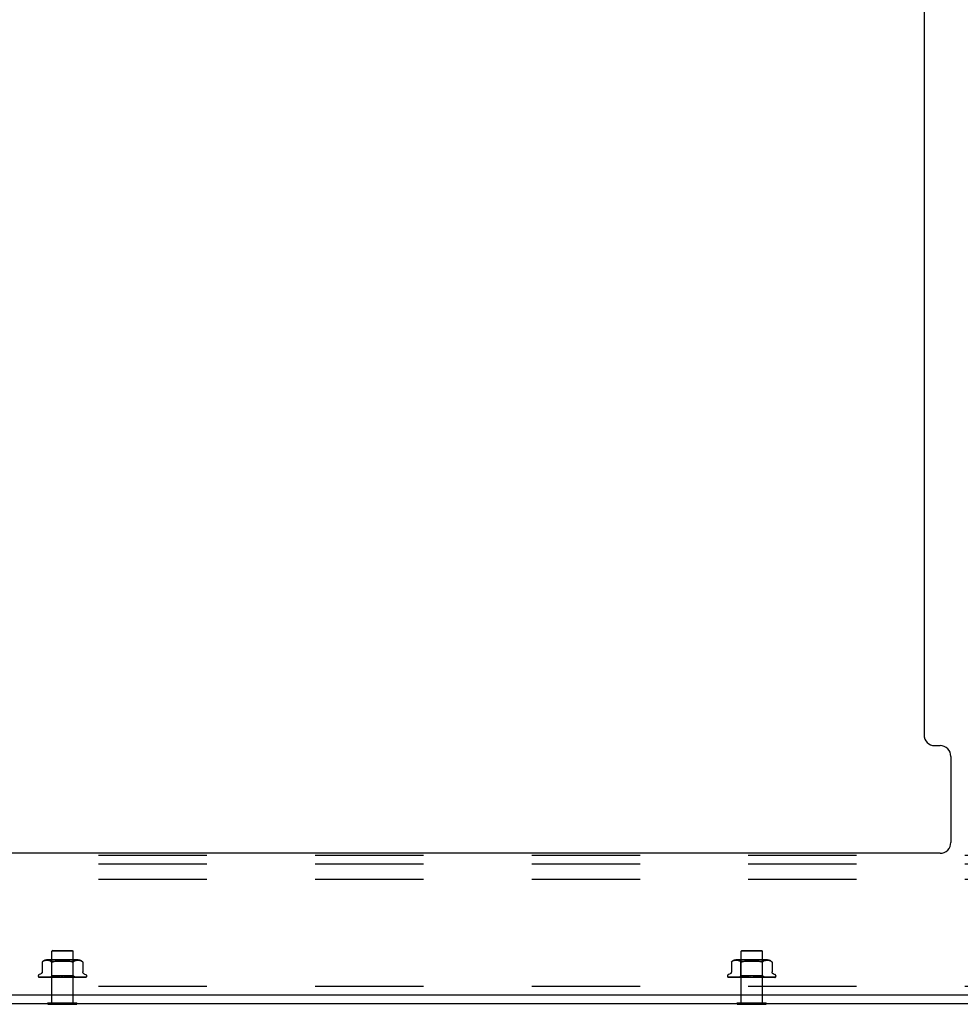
# Model space of a CAD drawing. Header units: inches. Extents: x 0 to 229, y 0 to 148.
# Tile 32 of 47: x 137 to 148, y 10 to 22. Entities that reach past the tile are written whole.
import ezdxf

# ---------------------------------------------------------------- set-up
doc = ezdxf.new("R2010")
doc.units = ezdxf.units.IN
doc.header["$LTSCALE"] = 12.571402
doc.header["$MEASUREMENT"] = 0
doc.linetypes.add('HIDDEN', pattern=[0.2, 0.1, -0.1])
doc.layers.get('0').update_dxf_attribs({"linetype": 'CONTINUOUS'})
doc.layers.add('DEFAULT_2', color=8, linetype='HIDDEN')

msp = doc.modelspace()

# ---------------------------------------------------------------- linework, layer by layer
at = {"color": 3, "linetype": 'Continuous'}
for p, q in [((147.358, 36.674), (147.358, 13.343)), ((147.483, 13.218), (147.545, 13.218)), ((147.67, 13.093), (147.67, 12.093)), ((147.545, 11.968), (129.171, 11.968)), ((127.358, 10.322), (149.291, 10.322)), ((149.306, 10.218), (127.41, 10.218))]:
    msp.add_line(p, q, dxfattribs=at)
at = {"color": 7, "linetype": 'Continuous'}
for p, q in [((137.189, 10.214), (137.189, 10.218)), ((137.189, 10.214), (137.526, 10.214)), ((137.526, 10.214), (137.526, 10.218)), ((145.189, 10.214), (145.189, 10.218)), ((145.189, 10.214), (145.526, 10.214)), ((145.526, 10.214), (145.526, 10.218))]:
    msp.add_line(p, q, dxfattribs=at)
at = {"color": 3, "linetype": 'Continuous'}
for centre, start, end in [((147.483, 13.343), 180, 270), ((147.545, 13.093), 0, 90), ((147.545, 12.093), 270, 360)]:
    msp.add_arc(centre, 0.125, start, end, dxfattribs=at)
at = {"layer": 'DEFAULT_2', "color": 8, "linetype": 'HIDDEN'}
for p, q in [((130.233, 11.947), (149.233, 11.947)), ((130.233, 11.843), (149.233, 11.843)), ((130.233, 11.666), (149.233, 11.666)), ((137.244, 10.839), (137.234, 10.829)), ((137.482, 10.829), (137.234, 10.829)), ((137.234, 10.232), (137.234, 10.829)), ((137.244, 10.839), (137.472, 10.839)), ((137.472, 10.839), (137.482, 10.829)), ((137.482, 10.232), (137.482, 10.829)), ((145.244, 10.839), (145.234, 10.829)), ((145.482, 10.829), (145.234, 10.829)), ((145.234, 10.232), (145.234, 10.829)), ((145.244, 10.839), (145.472, 10.839)), ((145.472, 10.839), (145.482, 10.829)), ((145.482, 10.232), (145.482, 10.829)), ((137.122, 10.704), (137.122, 10.592)), ((137.122, 10.704), (137.122, 10.704)), ((137.123, 10.705), (137.123, 10.706)), ((137.124, 10.707), (137.126, 10.708)), ((137.126, 10.708), (137.131, 10.711)), ((137.141, 10.717), (137.136, 10.715)), ((137.147, 10.719), (137.141, 10.717)), ((137.152, 10.72), (137.146, 10.719)), ((137.157, 10.722), (137.152, 10.72)), ((137.163, 10.722), (137.157, 10.722)), ((137.168, 10.723), (137.163, 10.722)), ((137.173, 10.723), (137.168, 10.723)), ((137.178, 10.723), (137.173, 10.723)), ((137.182, 10.723), (137.177, 10.723)), ((137.537, 10.729), (137.178, 10.729)), ((137.187, 10.723), (137.182, 10.723)), ((137.192, 10.722), (137.187, 10.723)), ((137.197, 10.722), (137.192, 10.722)), ((137.203, 10.72), (137.197, 10.722)), ((137.208, 10.719), (137.203, 10.72)), ((137.214, 10.717), (137.208, 10.719)), ((137.233, 10.709), (137.213, 10.729)), ((137.219, 10.714), (137.214, 10.717)), ((137.483, 10.709), (137.233, 10.709)), ((137.233, 10.546), (137.233, 10.709)), ((137.242, 10.704), (137.245, 10.705)), ((137.307, 10.72), (137.319, 10.722)), ((137.409, 10.72), (137.421, 10.719)), ((137.443, 10.714), (137.452, 10.711)), ((137.478, 10.704), (137.481, 10.705)), ((137.483, 10.709), (137.503, 10.729)), ((137.483, 10.546), (137.483, 10.709)), ((137.486, 10.708), (137.491, 10.711)), ((137.496, 10.714), (137.491, 10.711)), ((137.502, 10.717), (137.496, 10.714)), ((137.507, 10.719), (137.502, 10.717)), ((137.513, 10.72), (137.507, 10.719)), ((137.518, 10.722), (137.513, 10.72)), ((137.523, 10.722), (137.518, 10.722)), ((137.528, 10.723), (137.523, 10.722)), ((137.533, 10.723), (137.528, 10.723)), ((137.538, 10.723), (137.533, 10.723)), ((137.543, 10.723), (137.538, 10.723)), ((137.548, 10.723), (137.543, 10.723)), ((137.553, 10.722), (137.548, 10.723)), ((137.558, 10.722), (137.553, 10.722)), ((137.564, 10.72), (137.558, 10.722)), ((137.569, 10.719), (137.564, 10.72)), ((137.575, 10.717), (137.569, 10.719)), ((137.58, 10.715), (137.574, 10.717)), ((137.593, 10.705), (137.593, 10.705)), ((137.594, 10.704), (137.593, 10.705)), ((137.594, 10.704), (137.594, 10.592)), ((145.122, 10.704), (145.122, 10.592)), ((145.122, 10.704), (145.122, 10.704)), ((145.123, 10.705), (145.123, 10.706)), ((145.124, 10.707), (145.126, 10.708)), ((145.126, 10.708), (145.131, 10.711)), ((145.141, 10.717), (145.136, 10.715)), ((145.147, 10.719), (145.141, 10.717)), ((145.152, 10.72), (145.146, 10.719)), ((145.157, 10.722), (145.152, 10.72)), ((145.163, 10.722), (145.157, 10.722)), ((145.168, 10.723), (145.163, 10.722)), ((145.173, 10.723), (145.168, 10.723)), ((145.178, 10.723), (145.173, 10.723)), ((145.182, 10.723), (145.177, 10.723)), ((145.537, 10.729), (145.178, 10.729)), ((145.187, 10.723), (145.182, 10.723)), ((145.192, 10.722), (145.187, 10.723)), ((145.197, 10.722), (145.192, 10.722)), ((145.203, 10.72), (145.197, 10.722)), ((145.208, 10.719), (145.203, 10.72)), ((145.214, 10.717), (145.208, 10.719)), ((145.233, 10.709), (145.213, 10.729)), ((145.219, 10.714), (145.214, 10.717)), ((145.483, 10.709), (145.233, 10.709)), ((145.233, 10.546), (145.233, 10.709)), ((145.409, 10.72), (145.421, 10.719)), ((145.443, 10.714), (145.452, 10.711)), ((145.483, 10.709), (145.503, 10.729)), ((145.483, 10.546), (145.483, 10.709)), ((145.486, 10.708), (145.491, 10.711)), ((145.496, 10.714), (145.491, 10.711)), ((145.502, 10.717), (145.496, 10.714)), ((145.507, 10.719), (145.502, 10.717)), ((145.513, 10.72), (145.507, 10.719)), ((145.518, 10.722), (145.513, 10.72)), ((145.523, 10.722), (145.518, 10.722)), ((145.528, 10.723), (145.523, 10.722)), ((145.533, 10.723), (145.528, 10.723)), ((145.538, 10.723), (145.533, 10.723)), ((145.543, 10.723), (145.538, 10.723)), ((145.548, 10.723), (145.543, 10.723)), ((145.553, 10.722), (145.548, 10.723)), ((145.558, 10.722), (145.553, 10.722)), ((145.564, 10.72), (145.558, 10.722)), ((145.569, 10.719), (145.564, 10.72)), ((145.575, 10.717), (145.569, 10.719)), ((145.58, 10.715), (145.574, 10.717)), ((145.593, 10.705), (145.593, 10.705)), ((145.594, 10.704), (145.593, 10.705)), ((145.594, 10.704), (145.594, 10.592)), ((137.077, 10.543), (137.077, 10.542)), ((137.085, 10.53), (137.085, 10.53)), ((137.215, 10.527), (137.086, 10.529)), ((137.103, 10.564), (137.088, 10.559)), ((137.216, 10.527), (137.088, 10.529)), ((137.088, 10.527), (137.349, 10.527)), ((137.218, 10.527), (137.094, 10.529)), ((137.099, 10.529), (137.098, 10.529)), ((137.222, 10.527), (137.099, 10.529)), ((137.227, 10.527), (137.111, 10.529)), ((137.111, 10.529), (137.111, 10.529)), ((137.233, 10.527), (137.12, 10.529)), ((137.12, 10.529), (137.12, 10.529)), ((137.241, 10.527), (137.138, 10.529)), ((137.138, 10.529), (137.138, 10.529)), ((137.249, 10.527), (137.15, 10.529)), ((137.16, 10.528), (137.167, 10.527)), ((137.167, 10.527), (137.173, 10.527)), ((137.259, 10.527), (137.172, 10.529)), ((137.269, 10.527), (137.187, 10.529)), ((137.187, 10.529), (137.187, 10.529)), ((137.203, 10.528), (137.213, 10.527)), ((137.281, 10.527), (137.213, 10.529)), ((137.214, 10.527), (137.233, 10.546)), ((137.214, 10.527), (137.214, 10.527)), ((137.214, 10.527), (137.214, 10.527)), ((137.215, 10.527), (137.214, 10.527)), ((137.216, 10.527), (137.216, 10.527)), ((137.216, 10.527), (137.218, 10.527)), ((137.218, 10.527), (137.218, 10.527)), ((137.222, 10.527), (137.222, 10.527)), ((137.225, 10.527), (137.222, 10.527)), ((137.223, 10.527), (137.227, 10.527)), ((137.227, 10.527), (137.227, 10.527)), ((137.292, 10.527), (137.23, 10.529)), ((137.23, 10.529), (137.231, 10.529)), ((137.231, 10.529), (137.239, 10.529)), ((137.483, 10.546), (137.233, 10.546)), ((137.233, 10.527), (137.234, 10.527)), ((137.234, 10.527), (137.234, 10.527)), ((137.238, 10.527), (137.234, 10.527)), ((137.235, 10.527), (137.241, 10.527)), ((137.239, 10.529), (137.259, 10.527)), ((137.241, 10.527), (137.241, 10.527)), ((137.249, 10.527), (137.25, 10.527)), ((137.255, 10.527), (137.25, 10.527)), ((137.252, 10.527), (137.259, 10.527)), ((137.259, 10.527), (137.259, 10.527)), ((137.305, 10.527), (137.26, 10.529)), ((137.269, 10.527), (137.269, 10.527)), ((137.276, 10.527), (137.269, 10.527)), ((137.272, 10.527), (137.28, 10.527)), ((137.317, 10.527), (137.278, 10.529)), ((137.278, 10.529), (137.278, 10.529)), ((137.279, 10.529), (137.308, 10.527)), ((137.281, 10.527), (137.28, 10.527)), ((137.292, 10.527), (137.292, 10.527)), ((137.3, 10.527), (137.292, 10.527)), ((137.296, 10.527), (137.304, 10.527)), ((137.305, 10.527), (137.304, 10.527)), ((137.331, 10.527), (137.31, 10.529)), ((137.317, 10.527), (137.318, 10.527)), ((137.326, 10.527), (137.318, 10.527)), ((137.322, 10.527), (137.33, 10.527)), ((137.331, 10.527), (137.33, 10.527)), ((137.353, 10.527), (137.344, 10.527)), ((137.349, 10.527), (137.358, 10.527)), ((137.353, 10.527), (137.628, 10.527)), ((137.381, 10.527), (137.372, 10.527)), ((137.376, 10.527), (137.385, 10.527)), ((137.412, 10.529), (137.382, 10.527)), ((137.412, 10.529), (137.385, 10.527)), ((137.385, 10.527), (137.385, 10.527)), ((137.431, 10.529), (137.398, 10.527)), ((137.398, 10.527), (137.398, 10.527)), ((137.407, 10.527), (137.398, 10.527)), ((137.403, 10.527), (137.411, 10.527)), ((137.462, 10.529), (137.411, 10.527)), ((137.411, 10.527), (137.411, 10.527)), ((137.412, 10.529), (137.412, 10.529)), ((137.48, 10.529), (137.423, 10.527)), ((137.423, 10.527), (137.424, 10.527)), ((137.432, 10.527), (137.424, 10.527)), ((137.428, 10.527), (137.435, 10.527)), ((137.432, 10.527), (137.462, 10.529)), ((137.508, 10.529), (137.435, 10.527)), ((137.435, 10.527), (137.435, 10.527)), ((137.524, 10.529), (137.446, 10.527)), ((137.446, 10.527), (137.447, 10.527)), ((137.454, 10.527), (137.447, 10.527)), ((137.451, 10.527), (137.457, 10.527)), ((137.548, 10.529), (137.457, 10.527)), ((137.457, 10.527), (137.457, 10.527)), ((137.462, 10.529), (137.462, 10.529)), ((137.562, 10.529), (137.466, 10.527)), ((137.466, 10.527), (137.466, 10.527)), ((137.473, 10.527), (137.466, 10.527)), ((137.47, 10.527), (137.475, 10.527)), ((137.582, 10.529), (137.475, 10.527)), ((137.475, 10.527), (137.475, 10.527)), ((137.48, 10.527), (137.491, 10.528)), ((137.592, 10.529), (137.482, 10.527)), ((137.482, 10.527), (137.482, 10.527)), ((137.487, 10.527), (137.482, 10.527)), ((137.502, 10.527), (137.483, 10.546)), ((137.485, 10.527), (137.488, 10.527)), ((137.607, 10.529), (137.488, 10.527)), ((137.488, 10.527), (137.488, 10.527)), ((137.491, 10.528), (137.507, 10.529)), ((137.614, 10.529), (137.493, 10.527)), ((137.493, 10.527), (137.493, 10.527)), ((137.497, 10.527), (137.493, 10.527)), ((137.623, 10.529), (137.497, 10.527)), ((137.497, 10.527), (137.497, 10.527)), ((137.627, 10.529), (137.5, 10.527)), ((137.5, 10.527), (137.5, 10.527)), ((137.63, 10.529), (137.501, 10.527)), ((137.501, 10.527), (137.501, 10.527)), ((137.507, 10.529), (137.508, 10.529)), ((137.533, 10.528), (137.541, 10.529)), ((137.541, 10.529), (137.548, 10.529)), ((137.548, 10.529), (137.548, 10.529)), ((137.56, 10.527), (137.566, 10.527)), ((137.561, 10.529), (137.562, 10.529)), ((137.576, 10.529), (137.582, 10.529)), ((137.582, 10.529), (137.582, 10.529)), ((137.608, 10.529), (137.607, 10.529)), ((137.613, 10.564), (137.628, 10.559)), ((137.635, 10.532), (137.635, 10.531)), ((137.639, 10.543), (137.639, 10.542)), ((145.077, 10.543), (145.077, 10.542)), ((145.085, 10.53), (145.085, 10.53)), ((145.215, 10.527), (145.086, 10.529)), ((145.103, 10.564), (145.088, 10.559)), ((145.216, 10.527), (145.088, 10.529)), ((145.088, 10.527), (145.349, 10.527)), ((145.218, 10.527), (145.094, 10.529)), ((145.099, 10.529), (145.098, 10.529)), ((145.222, 10.527), (145.099, 10.529)), ((145.227, 10.527), (145.111, 10.529)), ((145.111, 10.529), (145.111, 10.529)), ((145.233, 10.527), (145.12, 10.529)), ((145.12, 10.529), (145.12, 10.529)), ((145.241, 10.527), (145.138, 10.529)), ((145.138, 10.529), (145.138, 10.529)), ((145.249, 10.527), (145.15, 10.529)), ((145.16, 10.528), (145.167, 10.527)), ((145.167, 10.527), (145.173, 10.527)), ((145.259, 10.527), (145.172, 10.529)), ((145.269, 10.527), (145.187, 10.529)), ((145.187, 10.529), (145.187, 10.529)), ((145.203, 10.528), (145.213, 10.527)), ((145.281, 10.527), (145.213, 10.529)), ((145.214, 10.527), (145.233, 10.546)), ((145.214, 10.527), (145.214, 10.527)), ((145.214, 10.527), (145.214, 10.527)), ((145.215, 10.527), (145.214, 10.527)), ((145.216, 10.527), (145.216, 10.527)), ((145.216, 10.527), (145.218, 10.527)), ((145.218, 10.527), (145.218, 10.527)), ((145.222, 10.527), (145.222, 10.527)), ((145.225, 10.527), (145.222, 10.527)), ((145.223, 10.527), (145.227, 10.527)), ((145.227, 10.527), (145.227, 10.527)), ((145.292, 10.527), (145.23, 10.529)), ((145.23, 10.529), (145.231, 10.529)), ((145.231, 10.529), (145.239, 10.529)), ((145.483, 10.546), (145.233, 10.546)), ((145.233, 10.527), (145.234, 10.527)), ((145.234, 10.527), (145.234, 10.527)), ((145.238, 10.527), (145.234, 10.527)), ((145.235, 10.527), (145.241, 10.527)), ((145.239, 10.529), (145.259, 10.527)), ((145.241, 10.527), (145.241, 10.527)), ((145.249, 10.527), (145.25, 10.527)), ((145.255, 10.527), (145.25, 10.527)), ((145.252, 10.527), (145.259, 10.527)), ((145.259, 10.527), (145.259, 10.527)), ((145.305, 10.527), (145.26, 10.529)), ((145.269, 10.527), (145.269, 10.527)), ((145.276, 10.527), (145.269, 10.527)), ((145.272, 10.527), (145.28, 10.527)), ((145.317, 10.527), (145.278, 10.529)), ((145.278, 10.529), (145.278, 10.529)), ((145.279, 10.529), (145.308, 10.527)), ((145.281, 10.527), (145.28, 10.527)), ((145.292, 10.527), (145.292, 10.527)), ((145.3, 10.527), (145.292, 10.527)), ((145.296, 10.527), (145.304, 10.527)), ((145.305, 10.527), (145.304, 10.527)), ((145.331, 10.527), (145.31, 10.529)), ((145.317, 10.527), (145.318, 10.527)), ((145.326, 10.527), (145.318, 10.527)), ((145.322, 10.527), (145.33, 10.527)), ((145.331, 10.527), (145.33, 10.527)), ((145.353, 10.527), (145.344, 10.527)), ((145.349, 10.527), (145.358, 10.527)), ((145.353, 10.527), (145.628, 10.527)), ((145.381, 10.527), (145.372, 10.527)), ((145.376, 10.527), (145.385, 10.527)), ((145.412, 10.529), (145.382, 10.527)), ((145.412, 10.529), (145.385, 10.527)), ((145.385, 10.527), (145.385, 10.527)), ((145.431, 10.529), (145.398, 10.527)), ((145.398, 10.527), (145.398, 10.527)), ((145.407, 10.527), (145.398, 10.527)), ((145.403, 10.527), (145.411, 10.527)), ((145.462, 10.529), (145.411, 10.527)), ((145.411, 10.527), (145.411, 10.527)), ((145.412, 10.529), (145.412, 10.529)), ((145.48, 10.529), (145.423, 10.527)), ((145.423, 10.527), (145.424, 10.527)), ((145.432, 10.527), (145.424, 10.527)), ((145.428, 10.527), (145.435, 10.527)), ((145.432, 10.527), (145.462, 10.529)), ((145.508, 10.529), (145.435, 10.527)), ((145.435, 10.527), (145.435, 10.527)), ((145.524, 10.529), (145.446, 10.527)), ((145.446, 10.527), (145.447, 10.527)), ((145.454, 10.527), (145.447, 10.527)), ((145.451, 10.527), (145.457, 10.527)), ((145.548, 10.529), (145.457, 10.527)), ((145.457, 10.527), (145.457, 10.527)), ((145.462, 10.529), (145.462, 10.529)), ((145.562, 10.529), (145.466, 10.527)), ((145.466, 10.527), (145.466, 10.527)), ((145.473, 10.527), (145.466, 10.527)), ((145.47, 10.527), (145.475, 10.527)), ((145.582, 10.529), (145.475, 10.527)), ((145.475, 10.527), (145.475, 10.527)), ((145.48, 10.527), (145.491, 10.528)), ((145.592, 10.529), (145.482, 10.527)), ((145.482, 10.527), (145.482, 10.527)), ((145.487, 10.527), (145.482, 10.527)), ((145.502, 10.527), (145.483, 10.546)), ((145.485, 10.527), (145.488, 10.527)), ((145.607, 10.529), (145.488, 10.527)), ((145.488, 10.527), (145.488, 10.527)), ((145.491, 10.528), (145.507, 10.529)), ((145.614, 10.529), (145.493, 10.527)), ((145.493, 10.527), (145.493, 10.527)), ((145.497, 10.527), (145.493, 10.527)), ((145.623, 10.529), (145.497, 10.527)), ((145.497, 10.527), (145.497, 10.527)), ((145.627, 10.529), (145.5, 10.527)), ((145.5, 10.527), (145.5, 10.527)), ((145.63, 10.529), (145.501, 10.527)), ((145.501, 10.527), (145.501, 10.527)), ((145.507, 10.529), (145.508, 10.529)), ((145.533, 10.528), (145.541, 10.529)), ((145.541, 10.529), (145.548, 10.529)), ((145.548, 10.529), (145.548, 10.529)), ((145.56, 10.527), (145.566, 10.527)), ((145.561, 10.529), (145.562, 10.529)), ((145.576, 10.529), (145.582, 10.529)), ((145.582, 10.529), (145.582, 10.529)), ((145.608, 10.529), (145.607, 10.529)), ((145.613, 10.564), (145.628, 10.559)), ((145.635, 10.532), (145.635, 10.531)), ((145.639, 10.543), (145.639, 10.542)), ((130.233, 10.426), (149.233, 10.426)), ((137.189, 10.232), (137.526, 10.232)), ((137.189, 10.218), (137.189, 10.232)), ((137.526, 10.218), (137.526, 10.232)), ((145.189, 10.232), (145.526, 10.232)), ((145.189, 10.218), (145.189, 10.232)), ((145.526, 10.218), (145.526, 10.232))]:
    msp.add_line(p, q, dxfattribs=at)
for points in [[(137.126, 10.708), (137.124, 10.707), (137.123, 10.706), (137.123, 10.705), (137.122, 10.705), (137.122, 10.704)], [(137.136, 10.715), (137.131, 10.711), (137.126, 10.708)], [(137.219, 10.714), (137.224, 10.711), (137.229, 10.708)], [(137.242, 10.704), (137.24, 10.704), (137.237, 10.704), (137.235, 10.705), (137.233, 10.706), (137.231, 10.707), (137.229, 10.708)], [(137.254, 10.708), (137.251, 10.707), (137.248, 10.706), (137.245, 10.705)], [(137.307, 10.72), (137.295, 10.719), (137.284, 10.717), (137.273, 10.714), (137.263, 10.711), (137.254, 10.708)], [(137.254, 10.708), (137.263, 10.711), (137.273, 10.714), (137.284, 10.717)], [(137.358, 10.723), (137.345, 10.723), (137.332, 10.723), (137.319, 10.722)], [(137.358, 10.723), (137.371, 10.723), (137.384, 10.723), (137.397, 10.722)], [(137.461, 10.708), (137.452, 10.711), (137.443, 10.714), (137.432, 10.717), (137.421, 10.719), (137.409, 10.72), (137.397, 10.722)], [(137.478, 10.704), (137.476, 10.704), (137.473, 10.704), (137.471, 10.705), (137.468, 10.706), (137.465, 10.707), (137.461, 10.708)], [(137.486, 10.708), (137.485, 10.707), (137.483, 10.706), (137.481, 10.705)], [(137.58, 10.715), (137.585, 10.711), (137.59, 10.708)], [(137.593, 10.705), (137.592, 10.706), (137.592, 10.706), (137.59, 10.708)], [(137.591, 10.707), (137.592, 10.706), (137.592, 10.706)], [(137.594, 10.705), (137.594, 10.704), (137.594, 10.704)], [(145.126, 10.708), (145.124, 10.707), (145.123, 10.706), (145.123, 10.705), (145.122, 10.705), (145.122, 10.704)], [(145.136, 10.715), (145.131, 10.711), (145.126, 10.708)], [(145.219, 10.714), (145.224, 10.711), (145.229, 10.708)], [(145.254, 10.708), (145.251, 10.707), (145.248, 10.706), (145.245, 10.705), (145.242, 10.704), (145.24, 10.704), (145.237, 10.704), (145.235, 10.705), (145.233, 10.706), (145.231, 10.707), (145.229, 10.708)], [(145.319, 10.722), (145.307, 10.72), (145.295, 10.719), (145.284, 10.717), (145.273, 10.714), (145.263, 10.711), (145.254, 10.708)], [(145.254, 10.708), (145.263, 10.711), (145.273, 10.714), (145.284, 10.717)], [(145.319, 10.722), (145.332, 10.723), (145.345, 10.723), (145.358, 10.723), (145.371, 10.723), (145.384, 10.723), (145.397, 10.722)], [(145.371, 10.723), (145.358, 10.723), (145.345, 10.723), (145.332, 10.723)], [(145.461, 10.708), (145.452, 10.711), (145.443, 10.714), (145.432, 10.717), (145.421, 10.719), (145.409, 10.72), (145.397, 10.722), (145.384, 10.723)], [(145.486, 10.708), (145.485, 10.707), (145.483, 10.706), (145.481, 10.705), (145.478, 10.704), (145.476, 10.704), (145.473, 10.704), (145.471, 10.705), (145.468, 10.706), (145.465, 10.707), (145.461, 10.708)], [(145.58, 10.715), (145.585, 10.711), (145.59, 10.708)], [(145.593, 10.705), (145.592, 10.706), (145.592, 10.706), (145.59, 10.708)], [(145.591, 10.707), (145.592, 10.706), (145.592, 10.706)], [(145.594, 10.705), (145.594, 10.704), (145.594, 10.704)], [(137.086, 10.529), (137.085, 10.529), (137.085, 10.529), (137.084, 10.529), (137.084, 10.53), (137.084, 10.53), (137.083, 10.53), (137.083, 10.53), (137.083, 10.53), (137.082, 10.53), (137.082, 10.53)], [(137.082, 10.53), (137.082, 10.53), (137.082, 10.53), (137.082, 10.53), (137.083, 10.53)], [(137.083, 10.53), (137.083, 10.53), (137.083, 10.53), (137.084, 10.529), (137.084, 10.529), (137.084, 10.529), (137.085, 10.529), (137.085, 10.528), (137.086, 10.528), (137.087, 10.528), (137.087, 10.527), (137.088, 10.527), (137.088, 10.527), (137.089, 10.527)], [(137.083, 10.529), (137.084, 10.528), (137.085, 10.528), (137.086, 10.527), (137.088, 10.527), (137.088, 10.527)], [(137.088, 10.529), (137.087, 10.529), (137.086, 10.529), (137.086, 10.53), (137.085, 10.53)], [(137.085, 10.53), (137.086, 10.529), (137.088, 10.529), (137.089, 10.528), (137.091, 10.528), (137.092, 10.528), (137.094, 10.527), (137.096, 10.527), (137.096, 10.527)], [(137.094, 10.529), (137.093, 10.529), (137.093, 10.529), (137.092, 10.53), (137.092, 10.53), (137.092, 10.53), (137.092, 10.53)], [(137.092, 10.53), (137.092, 10.53), (137.092, 10.53), (137.092, 10.53), (137.092, 10.529), (137.093, 10.529)], [(137.093, 10.529), (137.094, 10.529), (137.094, 10.528), (137.095, 10.528), (137.095, 10.528), (137.096, 10.528), (137.096, 10.527), (137.097, 10.527), (137.097, 10.527), (137.098, 10.527)], [(137.098, 10.529), (137.1, 10.529), (137.102, 10.529), (137.104, 10.528), (137.107, 10.528), (137.109, 10.527), (137.112, 10.527), (137.113, 10.527)], [(137.122, 10.592), (137.122, 10.591), (137.122, 10.588), (137.121, 10.586), (137.12, 10.583), (137.12, 10.581), (137.119, 10.579), (137.118, 10.577), (137.116, 10.575), (137.115, 10.573), (137.114, 10.572), (137.112, 10.57), (137.111, 10.569), (137.109, 10.568), (137.108, 10.567), (137.106, 10.566), (137.104, 10.565), (137.103, 10.564)], [(137.111, 10.529), (137.11, 10.529), (137.111, 10.529), (137.111, 10.529), (137.111, 10.529), (137.111, 10.529)], [(137.111, 10.529), (137.113, 10.528), (137.113, 10.528), (137.114, 10.528), (137.115, 10.527), (137.115, 10.527), (137.116, 10.527), (137.117, 10.527)], [(137.12, 10.529), (137.122, 10.529), (137.125, 10.529), (137.128, 10.528), (137.131, 10.528), (137.134, 10.527), (137.137, 10.527), (137.139, 10.527)], [(137.138, 10.529), (137.138, 10.529), (137.138, 10.529), (137.138, 10.529), (137.138, 10.529), (137.138, 10.529), (137.139, 10.529), (137.139, 10.529), (137.14, 10.528), (137.141, 10.528)], [(137.141, 10.528), (137.142, 10.527), (137.143, 10.527), (137.144, 10.527), (137.144, 10.527)], [(137.15, 10.529), (137.152, 10.529), (137.16, 10.528)], [(137.172, 10.529), (137.172, 10.529), (137.172, 10.529), (137.173, 10.529), (137.173, 10.529), (137.174, 10.529), (137.175, 10.529), (137.175, 10.528), (137.177, 10.528)], [(137.177, 10.528), (137.178, 10.527), (137.178, 10.527), (137.179, 10.527)], [(137.187, 10.529), (137.19, 10.529), (137.203, 10.528)], [(137.213, 10.529), (137.214, 10.529), (137.214, 10.529), (137.215, 10.529), (137.215, 10.529), (137.216, 10.529), (137.217, 10.528), (137.218, 10.528), (137.218, 10.527), (137.219, 10.527), (137.22, 10.527), (137.22, 10.527)], [(137.214, 10.527), (137.214, 10.527), (137.214, 10.527), (137.214, 10.527), (137.215, 10.527), (137.215, 10.527), (137.215, 10.527)], [(137.215, 10.527), (137.215, 10.527), (137.215, 10.527), (137.215, 10.527), (137.216, 10.527), (137.216, 10.527), (137.216, 10.527)], [(137.217, 10.527), (137.216, 10.527), (137.216, 10.527), (137.216, 10.527), (137.216, 10.527)], [(137.218, 10.527), (137.219, 10.527), (137.219, 10.527), (137.219, 10.527), (137.219, 10.527), (137.218, 10.527)], [(137.22, 10.527), (137.221, 10.527), (137.221, 10.527), (137.222, 10.527), (137.222, 10.527), (137.222, 10.527), (137.222, 10.527)], [(137.228, 10.527), (137.228, 10.527), (137.228, 10.527), (137.228, 10.527), (137.228, 10.527), (137.227, 10.527)], [(137.231, 10.527), (137.232, 10.527), (137.232, 10.527), (137.233, 10.527), (137.233, 10.527), (137.233, 10.527), (137.233, 10.527)], [(137.242, 10.527), (137.242, 10.527), (137.242, 10.527), (137.242, 10.527), (137.241, 10.527), (137.241, 10.527)], [(137.247, 10.527), (137.247, 10.527), (137.248, 10.527), (137.248, 10.527), (137.249, 10.527), (137.249, 10.527), (137.249, 10.527)], [(137.261, 10.527), (137.26, 10.527), (137.26, 10.527), (137.26, 10.527), (137.259, 10.527), (137.259, 10.527)], [(137.26, 10.529), (137.26, 10.529), (137.26, 10.529), (137.261, 10.529), (137.262, 10.529), (137.262, 10.529), (137.263, 10.528), (137.264, 10.528), (137.264, 10.528), (137.265, 10.527), (137.266, 10.527), (137.266, 10.527), (137.266, 10.527)], [(137.266, 10.527), (137.267, 10.527), (137.267, 10.527), (137.268, 10.527), (137.268, 10.527), (137.269, 10.527), (137.269, 10.527)], [(137.283, 10.527), (137.282, 10.527), (137.282, 10.527), (137.281, 10.527), (137.281, 10.527), (137.281, 10.527)], [(137.289, 10.527), (137.289, 10.527), (137.29, 10.527), (137.291, 10.527), (137.291, 10.527), (137.292, 10.527), (137.292, 10.527)], [(137.307, 10.527), (137.307, 10.527), (137.306, 10.527), (137.306, 10.527), (137.305, 10.527), (137.305, 10.527)], [(137.31, 10.529), (137.31, 10.529), (137.311, 10.529), (137.312, 10.529), (137.312, 10.529), (137.313, 10.528), (137.314, 10.528), (137.314, 10.528), (137.315, 10.527)], [(137.314, 10.527), (137.315, 10.527), (137.315, 10.527), (137.316, 10.527), (137.316, 10.527), (137.317, 10.527), (137.317, 10.527)], [(137.315, 10.527), (137.315, 10.527), (137.316, 10.527)], [(137.334, 10.527), (137.333, 10.527), (137.333, 10.527), (137.332, 10.527), (137.332, 10.527), (137.331, 10.527)], [(137.341, 10.527), (137.341, 10.527), (137.342, 10.527), (137.343, 10.527), (137.343, 10.527), (137.344, 10.527), (137.344, 10.527)], [(137.361, 10.527), (137.361, 10.527), (137.36, 10.527), (137.359, 10.527), (137.359, 10.527), (137.358, 10.527), (137.358, 10.527)], [(137.368, 10.527), (137.369, 10.527), (137.369, 10.527), (137.37, 10.527), (137.37, 10.527)], [(137.379, 10.529), (137.378, 10.529), (137.376, 10.529), (137.375, 10.528), (137.373, 10.528), (137.371, 10.528), (137.37, 10.527)], [(137.37, 10.527), (137.37, 10.527), (137.371, 10.527), (137.372, 10.527)], [(137.375, 10.527), (137.375, 10.527), (137.375, 10.527), (137.375, 10.527), (137.376, 10.527)], [(137.376, 10.527), (137.376, 10.528), (137.376, 10.528), (137.377, 10.528), (137.377, 10.528), (137.377, 10.528), (137.378, 10.529), (137.378, 10.529), (137.379, 10.529), (137.379, 10.529)], [(137.388, 10.527), (137.388, 10.527), (137.387, 10.527), (137.387, 10.527), (137.386, 10.527), (137.385, 10.527), (137.385, 10.527)], [(137.395, 10.527), (137.396, 10.527), (137.396, 10.527), (137.397, 10.527), (137.397, 10.527), (137.398, 10.527)], [(137.414, 10.527), (137.414, 10.527), (137.413, 10.527), (137.413, 10.527), (137.412, 10.527), (137.411, 10.527), (137.411, 10.527)], [(137.415, 10.527), (137.415, 10.527), (137.415, 10.528), (137.415, 10.528), (137.415, 10.528), (137.415, 10.528), (137.415, 10.528), (137.415, 10.528), (137.415, 10.529), (137.415, 10.529), (137.414, 10.529), (137.414, 10.529), (137.413, 10.529), (137.413, 10.529), (137.412, 10.529)], [(137.421, 10.527), (137.421, 10.527), (137.422, 10.527), (137.422, 10.527), (137.423, 10.527), (137.423, 10.527)], [(137.425, 10.527), (137.425, 10.527), (137.426, 10.527), (137.427, 10.528)], [(137.427, 10.528), (137.427, 10.528), (137.428, 10.528), (137.429, 10.529), (137.429, 10.529), (137.43, 10.529), (137.431, 10.529), (137.431, 10.529)], [(137.439, 10.527), (137.438, 10.527), (137.437, 10.527), (137.437, 10.527), (137.436, 10.527), (137.436, 10.527), (137.435, 10.527)], [(137.444, 10.527), (137.445, 10.527), (137.445, 10.527), (137.445, 10.527), (137.446, 10.527), (137.446, 10.527)], [(137.46, 10.527), (137.459, 10.527), (137.459, 10.527), (137.458, 10.527), (137.458, 10.527), (137.457, 10.527), (137.457, 10.527)], [(137.465, 10.527), (137.465, 10.527), (137.465, 10.527), (137.465, 10.527), (137.466, 10.527), (137.466, 10.527)], [(137.473, 10.527), (137.474, 10.527), (137.474, 10.527), (137.475, 10.528), (137.476, 10.528), (137.477, 10.528), (137.477, 10.529), (137.478, 10.529), (137.479, 10.529), (137.479, 10.529), (137.48, 10.529), (137.48, 10.529)], [(137.477, 10.527), (137.477, 10.527), (137.476, 10.527), (137.476, 10.527), (137.475, 10.527), (137.475, 10.527), (137.475, 10.527)], [(137.481, 10.527), (137.481, 10.527), (137.481, 10.527), (137.481, 10.527), (137.482, 10.527), (137.482, 10.527)], [(137.49, 10.527), (137.49, 10.527), (137.489, 10.527), (137.489, 10.527), (137.489, 10.527), (137.488, 10.527), (137.488, 10.527)], [(137.493, 10.527), (137.493, 10.527), (137.493, 10.527), (137.493, 10.527), (137.493, 10.527), (137.493, 10.527)], [(137.496, 10.527), (137.496, 10.527), (137.496, 10.527), (137.497, 10.527), (137.497, 10.527)], [(137.499, 10.527), (137.498, 10.527), (137.498, 10.527), (137.498, 10.527), (137.497, 10.527), (137.497, 10.527), (137.497, 10.527)], [(137.502, 10.527), (137.501, 10.527), (137.501, 10.527), (137.5, 10.527), (137.5, 10.527)], [(137.5, 10.527), (137.5, 10.527), (137.5, 10.527), (137.5, 10.527), (137.5, 10.527), (137.5, 10.527), (137.5, 10.527)], [(137.502, 10.527), (137.502, 10.527), (137.501, 10.527), (137.501, 10.527), (137.501, 10.527), (137.501, 10.527), (137.501, 10.527)], [(137.501, 10.527), (137.501, 10.527), (137.501, 10.527), (137.501, 10.527), (137.501, 10.527)], [(137.517, 10.527), (137.517, 10.527), (137.518, 10.527), (137.519, 10.528)], [(137.519, 10.528), (137.52, 10.528), (137.521, 10.528), (137.522, 10.529), (137.522, 10.529), (137.523, 10.529), (137.523, 10.529), (137.523, 10.529), (137.524, 10.529)], [(137.523, 10.527), (137.525, 10.527), (137.533, 10.528)], [(137.555, 10.527), (137.556, 10.527), (137.557, 10.527), (137.557, 10.528), (137.559, 10.528)], [(137.559, 10.528), (137.56, 10.529), (137.56, 10.529), (137.561, 10.529), (137.561, 10.529), (137.561, 10.529)], [(137.566, 10.527), (137.569, 10.528), (137.576, 10.529)], [(137.586, 10.527), (137.587, 10.527), (137.588, 10.527), (137.588, 10.527), (137.589, 10.528), (137.59, 10.528)], [(137.59, 10.527), (137.592, 10.527), (137.595, 10.527), (137.598, 10.528), (137.6, 10.528), (137.603, 10.529), (137.606, 10.529), (137.608, 10.529)], [(137.59, 10.528), (137.591, 10.529), (137.592, 10.529), (137.592, 10.529), (137.592, 10.529)], [(137.592, 10.529), (137.592, 10.529), (137.593, 10.529), (137.593, 10.529), (137.592, 10.529), (137.592, 10.529)], [(137.613, 10.564), (137.611, 10.565), (137.61, 10.566), (137.608, 10.567), (137.606, 10.568), (137.605, 10.569), (137.603, 10.57), (137.602, 10.572), (137.6, 10.573), (137.599, 10.575), (137.598, 10.577), (137.597, 10.579), (137.596, 10.581), (137.595, 10.583), (137.595, 10.586), (137.594, 10.588), (137.594, 10.591), (137.594, 10.592)], [(137.609, 10.527), (137.61, 10.527), (137.611, 10.527), (137.611, 10.528), (137.612, 10.528), (137.613, 10.528), (137.613, 10.528), (137.614, 10.529)], [(137.612, 10.527), (137.614, 10.527), (137.616, 10.527), (137.618, 10.528), (137.62, 10.528), (137.622, 10.529), (137.624, 10.529), (137.625, 10.53)], [(137.614, 10.529), (137.615, 10.529), (137.615, 10.529), (137.615, 10.529), (137.615, 10.53)], [(137.615, 10.53), (137.615, 10.53), (137.615, 10.53), (137.615, 10.529), (137.615, 10.529), (137.615, 10.529), (137.614, 10.529)], [(137.625, 10.53), (137.625, 10.529), (137.624, 10.529), (137.623, 10.529)], [(137.624, 10.527), (137.624, 10.527), (137.625, 10.527), (137.625, 10.527), (137.626, 10.528), (137.626, 10.528), (137.627, 10.528), (137.628, 10.529), (137.628, 10.529), (137.628, 10.529), (137.629, 10.529)], [(137.625, 10.527), (137.626, 10.527), (137.628, 10.528), (137.629, 10.528), (137.63, 10.529), (137.632, 10.529), (137.633, 10.53), (137.634, 10.531)], [(137.629, 10.529), (137.629, 10.53), (137.63, 10.53), (137.63, 10.53), (137.63, 10.53), (137.629, 10.53), (137.629, 10.53), (137.629, 10.53), (137.628, 10.529), (137.628, 10.529), (137.627, 10.529)], [(137.628, 10.527), (137.629, 10.527), (137.63, 10.528), (137.632, 10.528), (137.632, 10.529), (137.633, 10.53), (137.634, 10.53), (137.634, 10.531), (137.635, 10.531), (137.635, 10.531), (137.635, 10.532), (137.635, 10.532)], [(137.634, 10.531), (137.634, 10.53), (137.633, 10.53), (137.633, 10.53), (137.633, 10.53), (137.632, 10.53), (137.632, 10.53), (137.631, 10.529), (137.63, 10.529), (137.63, 10.529)], [(145.086, 10.529), (145.085, 10.529), (145.085, 10.529), (145.084, 10.529), (145.084, 10.53), (145.084, 10.53), (145.083, 10.53), (145.083, 10.53), (145.083, 10.53), (145.082, 10.53), (145.082, 10.53)], [(145.082, 10.53), (145.082, 10.53), (145.082, 10.53), (145.082, 10.53), (145.083, 10.53)], [(145.083, 10.53), (145.083, 10.53), (145.083, 10.53), (145.084, 10.529), (145.084, 10.529), (145.084, 10.529), (145.085, 10.529), (145.085, 10.528), (145.086, 10.528), (145.087, 10.528), (145.087, 10.527), (145.088, 10.527), (145.088, 10.527), (145.089, 10.527)], [(145.083, 10.529), (145.084, 10.528), (145.085, 10.528), (145.086, 10.527), (145.088, 10.527), (145.088, 10.527)], [(145.088, 10.529), (145.087, 10.529), (145.086, 10.529), (145.086, 10.53), (145.085, 10.53)], [(145.085, 10.53), (145.086, 10.529), (145.088, 10.529), (145.089, 10.528), (145.091, 10.528), (145.092, 10.528), (145.094, 10.527), (145.096, 10.527), (145.096, 10.527)], [(145.094, 10.529), (145.093, 10.529), (145.093, 10.529), (145.092, 10.53), (145.092, 10.53), (145.092, 10.53), (145.092, 10.53)], [(145.092, 10.53), (145.092, 10.53), (145.092, 10.53), (145.092, 10.53), (145.092, 10.529), (145.093, 10.529)], [(145.093, 10.529), (145.094, 10.529), (145.094, 10.528), (145.095, 10.528), (145.095, 10.528), (145.096, 10.528), (145.096, 10.527), (145.097, 10.527), (145.097, 10.527), (145.098, 10.527)], [(145.098, 10.529), (145.1, 10.529), (145.102, 10.529), (145.104, 10.528), (145.107, 10.528), (145.109, 10.527), (145.112, 10.527), (145.113, 10.527)], [(145.122, 10.592), (145.122, 10.591), (145.122, 10.588), (145.121, 10.586), (145.12, 10.583), (145.12, 10.581), (145.119, 10.579), (145.118, 10.577), (145.116, 10.575), (145.115, 10.573), (145.114, 10.572), (145.112, 10.57), (145.111, 10.569), (145.109, 10.568), (145.108, 10.567), (145.106, 10.566), (145.104, 10.565), (145.103, 10.564)], [(145.111, 10.529), (145.11, 10.529), (145.111, 10.529), (145.111, 10.529), (145.111, 10.529), (145.111, 10.529)], [(145.111, 10.529), (145.113, 10.528), (145.113, 10.528), (145.114, 10.528), (145.115, 10.527), (145.115, 10.527), (145.116, 10.527), (145.117, 10.527)], [(145.12, 10.529), (145.122, 10.529), (145.125, 10.529), (145.128, 10.528), (145.131, 10.528), (145.134, 10.527), (145.137, 10.527), (145.139, 10.527)], [(145.138, 10.529), (145.138, 10.529), (145.138, 10.529), (145.138, 10.529), (145.138, 10.529), (145.138, 10.529), (145.139, 10.529), (145.139, 10.529), (145.14, 10.528), (145.141, 10.528)], [(145.141, 10.528), (145.142, 10.527), (145.143, 10.527), (145.144, 10.527), (145.144, 10.527)], [(145.15, 10.529), (145.152, 10.529), (145.16, 10.528)], [(145.172, 10.529), (145.172, 10.529), (145.172, 10.529), (145.173, 10.529), (145.173, 10.529), (145.174, 10.529), (145.175, 10.529), (145.175, 10.528), (145.176, 10.528), (145.177, 10.528), (145.178, 10.527), (145.178, 10.527), (145.179, 10.527)], [(145.187, 10.529), (145.19, 10.529), (145.203, 10.528)], [(145.213, 10.529), (145.214, 10.529), (145.214, 10.529), (145.215, 10.529), (145.215, 10.529), (145.216, 10.529), (145.217, 10.528), (145.218, 10.528), (145.218, 10.527), (145.219, 10.527), (145.22, 10.527), (145.22, 10.527)], [(145.214, 10.527), (145.214, 10.527), (145.214, 10.527), (145.214, 10.527), (145.215, 10.527), (145.215, 10.527), (145.215, 10.527)], [(145.215, 10.527), (145.215, 10.527), (145.215, 10.527), (145.215, 10.527), (145.216, 10.527), (145.216, 10.527), (145.216, 10.527)], [(145.217, 10.527), (145.216, 10.527), (145.216, 10.527), (145.216, 10.527), (145.216, 10.527)], [(145.218, 10.527), (145.219, 10.527), (145.219, 10.527), (145.219, 10.527), (145.219, 10.527), (145.218, 10.527)], [(145.22, 10.527), (145.221, 10.527), (145.221, 10.527), (145.222, 10.527), (145.222, 10.527), (145.222, 10.527), (145.222, 10.527)], [(145.228, 10.527), (145.228, 10.527), (145.228, 10.527), (145.228, 10.527), (145.228, 10.527), (145.227, 10.527)], [(145.231, 10.527), (145.232, 10.527), (145.232, 10.527), (145.233, 10.527), (145.233, 10.527), (145.233, 10.527), (145.233, 10.527)], [(145.242, 10.527), (145.242, 10.527), (145.242, 10.527), (145.242, 10.527), (145.241, 10.527), (145.241, 10.527)], [(145.247, 10.527), (145.247, 10.527), (145.248, 10.527), (145.248, 10.527), (145.249, 10.527), (145.249, 10.527), (145.249, 10.527)], [(145.261, 10.527), (145.26, 10.527), (145.26, 10.527), (145.26, 10.527), (145.259, 10.527), (145.259, 10.527)], [(145.26, 10.529), (145.26, 10.529), (145.26, 10.529), (145.261, 10.529), (145.262, 10.529), (145.262, 10.529), (145.263, 10.528), (145.264, 10.528), (145.264, 10.528), (145.265, 10.527), (145.266, 10.527), (145.266, 10.527), (145.266, 10.527)], [(145.266, 10.527), (145.267, 10.527), (145.267, 10.527), (145.268, 10.527), (145.268, 10.527), (145.269, 10.527), (145.269, 10.527)], [(145.283, 10.527), (145.282, 10.527), (145.282, 10.527), (145.281, 10.527), (145.281, 10.527), (145.281, 10.527)], [(145.289, 10.527), (145.289, 10.527), (145.29, 10.527), (145.291, 10.527), (145.291, 10.527), (145.292, 10.527), (145.292, 10.527)], [(145.307, 10.527), (145.307, 10.527), (145.306, 10.527), (145.306, 10.527), (145.305, 10.527), (145.305, 10.527)], [(145.31, 10.529), (145.31, 10.529), (145.311, 10.529), (145.312, 10.529), (145.312, 10.529), (145.313, 10.528), (145.314, 10.528), (145.314, 10.528), (145.315, 10.527)], [(145.314, 10.527), (145.315, 10.527), (145.315, 10.527), (145.316, 10.527), (145.316, 10.527), (145.317, 10.527), (145.317, 10.527)], [(145.315, 10.527), (145.315, 10.527), (145.316, 10.527)], [(145.334, 10.527), (145.333, 10.527), (145.333, 10.527), (145.332, 10.527), (145.332, 10.527), (145.331, 10.527)], [(145.341, 10.527), (145.341, 10.527), (145.342, 10.527), (145.343, 10.527), (145.343, 10.527), (145.344, 10.527), (145.344, 10.527)], [(145.361, 10.527), (145.361, 10.527), (145.36, 10.527), (145.359, 10.527), (145.359, 10.527), (145.358, 10.527), (145.358, 10.527)], [(145.368, 10.527), (145.369, 10.527), (145.369, 10.527), (145.37, 10.527), (145.37, 10.527)], [(145.379, 10.529), (145.378, 10.529), (145.376, 10.529), (145.375, 10.528), (145.373, 10.528), (145.371, 10.528), (145.37, 10.527)], [(145.37, 10.527), (145.37, 10.527), (145.371, 10.527), (145.372, 10.527)], [(145.375, 10.527), (145.375, 10.527), (145.375, 10.527), (145.375, 10.527), (145.376, 10.527)], [(145.376, 10.527), (145.376, 10.528), (145.376, 10.528), (145.377, 10.528), (145.377, 10.528), (145.377, 10.528), (145.378, 10.529), (145.378, 10.529), (145.379, 10.529), (145.379, 10.529)], [(145.388, 10.527), (145.388, 10.527), (145.387, 10.527), (145.387, 10.527), (145.386, 10.527), (145.385, 10.527), (145.385, 10.527)], [(145.395, 10.527), (145.396, 10.527), (145.396, 10.527), (145.397, 10.527), (145.397, 10.527), (145.398, 10.527)], [(145.414, 10.527), (145.414, 10.527), (145.413, 10.527), (145.413, 10.527), (145.412, 10.527), (145.411, 10.527), (145.411, 10.527)], [(145.415, 10.527), (145.415, 10.527), (145.415, 10.528), (145.415, 10.528), (145.415, 10.528), (145.415, 10.528), (145.415, 10.528), (145.415, 10.528), (145.415, 10.529), (145.415, 10.529), (145.414, 10.529), (145.414, 10.529), (145.413, 10.529), (145.413, 10.529), (145.412, 10.529)], [(145.421, 10.527), (145.421, 10.527), (145.422, 10.527), (145.422, 10.527), (145.423, 10.527), (145.423, 10.527)], [(145.425, 10.527), (145.425, 10.527), (145.426, 10.527), (145.427, 10.528)], [(145.427, 10.528), (145.427, 10.528), (145.428, 10.528), (145.429, 10.529), (145.429, 10.529), (145.43, 10.529), (145.431, 10.529), (145.431, 10.529)], [(145.439, 10.527), (145.438, 10.527), (145.437, 10.527), (145.437, 10.527), (145.436, 10.527), (145.436, 10.527), (145.435, 10.527)], [(145.444, 10.527), (145.445, 10.527), (145.445, 10.527), (145.445, 10.527), (145.446, 10.527), (145.446, 10.527)], [(145.46, 10.527), (145.459, 10.527), (145.459, 10.527), (145.458, 10.527), (145.458, 10.527), (145.457, 10.527), (145.457, 10.527)], [(145.465, 10.527), (145.465, 10.527), (145.465, 10.527), (145.465, 10.527), (145.466, 10.527), (145.466, 10.527)], [(145.473, 10.527), (145.474, 10.527), (145.474, 10.527), (145.475, 10.528), (145.476, 10.528), (145.477, 10.528), (145.477, 10.529), (145.478, 10.529), (145.479, 10.529), (145.479, 10.529), (145.48, 10.529), (145.48, 10.529)], [(145.477, 10.527), (145.477, 10.527), (145.476, 10.527), (145.476, 10.527), (145.475, 10.527), (145.475, 10.527), (145.475, 10.527)], [(145.481, 10.527), (145.481, 10.527), (145.481, 10.527), (145.481, 10.527), (145.482, 10.527), (145.482, 10.527)], [(145.49, 10.527), (145.49, 10.527), (145.489, 10.527), (145.489, 10.527), (145.489, 10.527), (145.488, 10.527), (145.488, 10.527)], [(145.493, 10.527), (145.493, 10.527), (145.493, 10.527), (145.493, 10.527), (145.493, 10.527), (145.493, 10.527)], [(145.496, 10.527), (145.496, 10.527), (145.496, 10.527), (145.497, 10.527), (145.497, 10.527)], [(145.499, 10.527), (145.498, 10.527), (145.498, 10.527), (145.498, 10.527), (145.497, 10.527), (145.497, 10.527), (145.497, 10.527)], [(145.502, 10.527), (145.501, 10.527), (145.501, 10.527), (145.5, 10.527), (145.5, 10.527)], [(145.5, 10.527), (145.5, 10.527), (145.5, 10.527), (145.5, 10.527), (145.5, 10.527), (145.5, 10.527), (145.5, 10.527)], [(145.502, 10.527), (145.502, 10.527), (145.501, 10.527), (145.501, 10.527), (145.501, 10.527), (145.501, 10.527), (145.501, 10.527)], [(145.501, 10.527), (145.501, 10.527), (145.501, 10.527), (145.501, 10.527), (145.501, 10.527)], [(145.517, 10.527), (145.517, 10.527), (145.518, 10.527), (145.519, 10.528)], [(145.519, 10.528), (145.52, 10.528), (145.521, 10.528), (145.522, 10.529), (145.522, 10.529), (145.523, 10.529), (145.523, 10.529), (145.523, 10.529), (145.524, 10.529)], [(145.523, 10.527), (145.525, 10.527), (145.533, 10.528)], [(145.555, 10.527), (145.556, 10.527), (145.557, 10.527), (145.557, 10.528), (145.559, 10.528)], [(145.559, 10.528), (145.56, 10.529), (145.56, 10.529), (145.561, 10.529), (145.561, 10.529), (145.561, 10.529)], [(145.566, 10.527), (145.569, 10.528), (145.576, 10.529)], [(145.586, 10.527), (145.587, 10.527), (145.588, 10.527), (145.588, 10.527), (145.589, 10.528), (145.59, 10.528)], [(145.59, 10.527), (145.592, 10.527), (145.595, 10.527), (145.598, 10.528), (145.6, 10.528), (145.603, 10.529), (145.606, 10.529), (145.608, 10.529)], [(145.59, 10.528), (145.591, 10.529), (145.592, 10.529), (145.592, 10.529), (145.592, 10.529)], [(145.592, 10.529), (145.592, 10.529), (145.593, 10.529), (145.593, 10.529), (145.592, 10.529), (145.592, 10.529)], [(145.613, 10.564), (145.611, 10.565), (145.61, 10.566), (145.608, 10.567), (145.606, 10.568), (145.605, 10.569), (145.603, 10.57), (145.602, 10.572), (145.6, 10.573), (145.599, 10.575), (145.598, 10.577), (145.597, 10.579), (145.596, 10.581), (145.595, 10.583), (145.595, 10.586), (145.594, 10.588), (145.594, 10.591), (145.594, 10.592)], [(145.609, 10.527), (145.61, 10.527), (145.611, 10.527), (145.611, 10.528), (145.612, 10.528), (145.613, 10.528), (145.613, 10.528), (145.614, 10.529)], [(145.612, 10.527), (145.614, 10.527), (145.616, 10.527), (145.618, 10.528), (145.62, 10.528), (145.622, 10.529), (145.624, 10.529), (145.625, 10.53)], [(145.614, 10.529), (145.615, 10.529), (145.615, 10.529), (145.615, 10.529), (145.615, 10.53)], [(145.615, 10.53), (145.615, 10.53), (145.615, 10.53), (145.615, 10.529), (145.615, 10.529), (145.615, 10.529), (145.614, 10.529)], [(145.625, 10.53), (145.625, 10.529), (145.624, 10.529), (145.623, 10.529)], [(145.624, 10.527), (145.624, 10.527), (145.625, 10.527), (145.625, 10.527), (145.626, 10.528), (145.626, 10.528), (145.627, 10.528), (145.628, 10.529), (145.628, 10.529), (145.628, 10.529), (145.629, 10.529)], [(145.625, 10.527), (145.626, 10.527), (145.628, 10.528), (145.629, 10.528), (145.63, 10.529), (145.632, 10.529), (145.633, 10.53), (145.634, 10.531)], [(145.629, 10.529), (145.629, 10.53), (145.63, 10.53), (145.63, 10.53), (145.63, 10.53), (145.629, 10.53), (145.629, 10.53), (145.629, 10.53), (145.628, 10.529), (145.628, 10.529), (145.627, 10.529)], [(145.628, 10.527), (145.629, 10.527), (145.63, 10.528), (145.632, 10.528), (145.632, 10.529), (145.633, 10.53), (145.634, 10.53), (145.634, 10.531), (145.635, 10.531), (145.635, 10.531), (145.635, 10.532), (145.635, 10.532)], [(145.634, 10.531), (145.634, 10.53), (145.633, 10.53), (145.633, 10.53), (145.633, 10.53), (145.632, 10.53), (145.632, 10.53), (145.631, 10.529), (145.63, 10.529), (145.63, 10.529)]]:
    msp.add_lwpolyline(points, dxfattribs=at)
for centre, radius, start, end in [((137.178, 10.651), 0.0776, 90, 136.6992), ((137.537, 10.651), 0.0776, 43.3008, 90), ((145.178, 10.651), 0.0776, 90, 136.6992), ((145.537, 10.651), 0.0776, 43.3008, 90), ((137.093, 10.543), 0.0167, 110, 180), ((137.093, 10.542), 0.0167, 180, 231.3782), ((137.622, 10.543), 0.0167, 0, 70), ((137.622, 10.542), 0.0167, 289.9484, 360), ((145.093, 10.543), 0.0167, 110, 180), ((145.093, 10.542), 0.0167, 180, 231.3782), ((145.622, 10.543), 0.0167, 0, 70), ((145.622, 10.542), 0.0167, 289.9484, 360)]:
    msp.add_arc(centre, radius, start, end, dxfattribs=at)

doc.saveas('drawing.dxf')
